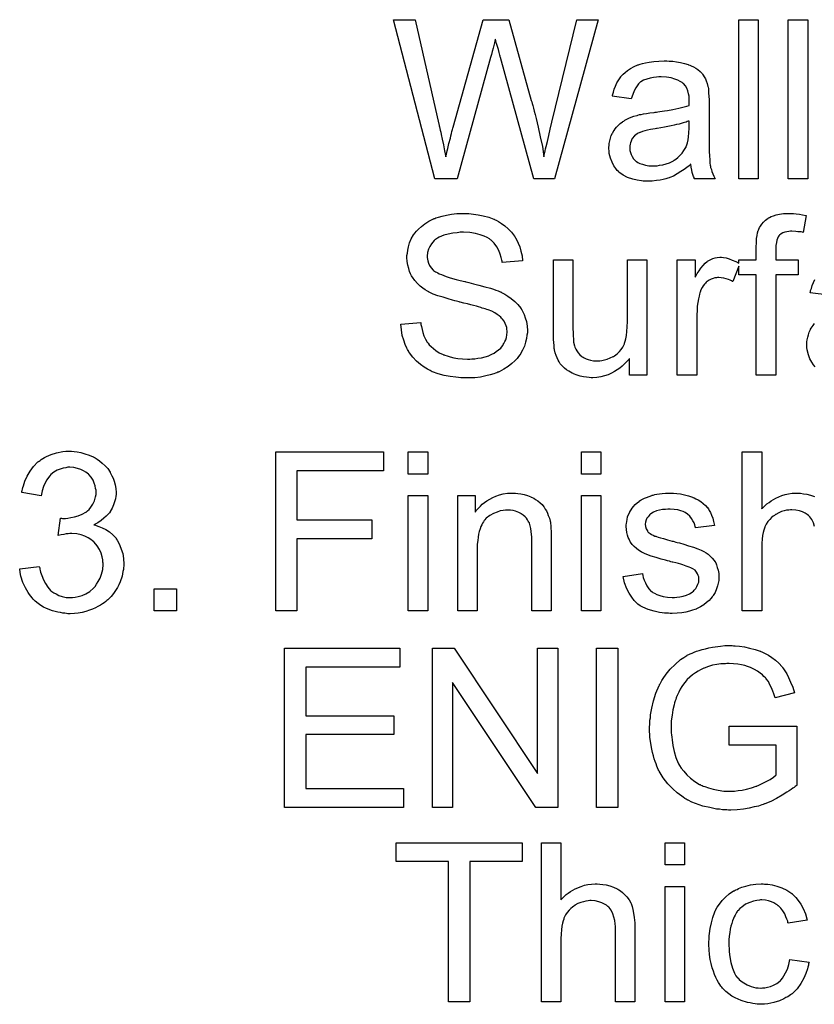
# Model space of a CAD drawing. Extents: x -2 to 8.5, y -2.9 to 5.2.
# Tile 152 of 207: x 3.479 to 3.879, y 2.162 to 2.658. Entities that reach past the tile are written whole.
import ezdxf

# ---------------------------------------------------------------- set-up
doc = ezdxf.new("R2010")
doc.units = 0
doc.layers.add('acc-ni-360-20-out-a_document', color=1, linetype='CONTINUOUS')

msp = doc.modelspace()

# ---------------------------------------------------------------- linework, layer by layer
at = {"layer": 'acc-ni-360-20-out-a_document', "color": 1}
for points in [[(3.747818, 2.577869), (3.737405, 2.577869), (3.720628, 2.638843), (3.720628, 2.638958), (3.720512, 2.63919), (3.720397, 2.639537), (3.720281, 2.640115), (3.719934, 2.641388), (3.719587, 2.642892), (3.719124, 2.644512), (3.718661, 2.646016), (3.718314, 2.647289), (3.718198, 2.647867), (3.718083, 2.648214), (3.718083, 2.648099), (3.717967, 2.647983), (3.717851, 2.647289), (3.71762, 2.646247), (3.717273, 2.644975), (3.716926, 2.643586), (3.716463, 2.641967), (3.716116, 2.640347), (3.715653, 2.638843), (3.698761, 2.577869), (3.687654, 2.577869), (3.666712, 2.657933), (3.677703, 2.657933), (3.68962, 2.605405), (3.68962, 2.60529), (3.689736, 2.605058), (3.689852, 2.604595), (3.689968, 2.604017), (3.690083, 2.603207), (3.690315, 2.602397), (3.690546, 2.601356), (3.690778, 2.600199), (3.691356, 2.597769), (3.691934, 2.594992), (3.692513, 2.591984), (3.693091, 2.588976), (3.693091, 2.589092), (3.693207, 2.589555), (3.693439, 2.590133), (3.693554, 2.591059), (3.693786, 2.591984), (3.694133, 2.593141), (3.694711, 2.595687), (3.695405, 2.598232), (3.695637, 2.599505), (3.695984, 2.600662), (3.696215, 2.601703), (3.696447, 2.602629), (3.696678, 2.603323), (3.696794, 2.603786), (3.711951, 2.657933), (3.724793, 2.657933), (3.736132, 2.617323), (3.736132, 2.617207), (3.736363, 2.616628), (3.736595, 2.615818), (3.736826, 2.614777), (3.737173, 2.613389), (3.737636, 2.611885), (3.738099, 2.610149), (3.738562, 2.608182), (3.73914, 2.605984), (3.739603, 2.603786), (3.740644, 2.599042), (3.741686, 2.594067), (3.742495, 2.588976), (3.742495, 2.589092), (3.742611, 2.589323), (3.742611, 2.589786), (3.742843, 2.590364), (3.742958, 2.591059), (3.74319, 2.591869), (3.743305, 2.59291), (3.743652, 2.594067), (3.744231, 2.596612), (3.744925, 2.59962), (3.745619, 2.60286), (3.746545, 2.606447), (3.759041, 2.657933), (3.769801, 2.657933), (3.747818, 2.577869)], [(3.850328, 2.577869), (3.840493, 2.577869), (3.840493, 2.657933), (3.850328, 2.657933), (3.850328, 2.577869)], [(3.875203, 2.577869), (3.865369, 2.577869), (3.865369, 2.657933), (3.875203, 2.657933), (3.875203, 2.577869)], [(3.805552, 2.637107), (3.807287, 2.636992), (3.809254, 2.63676), (3.811221, 2.636413), (3.813188, 2.63595), (3.815039, 2.635372), (3.815271, 2.635256), (3.815849, 2.635025), (3.816659, 2.634678), (3.8177, 2.634215), (3.818857, 2.633521), (3.820014, 2.632826), (3.821056, 2.631901), (3.821981, 2.630975), (3.822097, 2.63086), (3.822328, 2.630512), (3.822675, 2.629934), (3.823138, 2.62924), (3.823717, 2.628198), (3.82418, 2.627157), (3.824642, 2.625884), (3.82499, 2.62438), (3.82499, 2.624265), (3.825105, 2.623918), (3.825221, 2.623223), (3.825337, 2.622298), (3.825337, 2.621025), (3.825452, 2.619521), (3.825568, 2.617554), (3.825568, 2.615356), (3.825568, 2.602166), (3.825568, 2.60205), (3.825568, 2.601587), (3.825568, 2.600893), (3.825568, 2.599968), (3.825568, 2.598926), (3.825568, 2.597654), (3.825684, 2.594877), (3.825684, 2.591984), (3.825799, 2.589092), (3.825915, 2.587819), (3.825915, 2.586662), (3.826031, 2.585621), (3.826146, 2.584811), (3.826146, 2.584695), (3.826262, 2.584232), (3.826378, 2.583538), (3.826725, 2.582613), (3.826956, 2.581571), (3.827419, 2.580414), (3.827998, 2.579142), (3.828576, 2.577869), (3.818279, 2.577869), (3.818163, 2.577985), (3.818048, 2.578447), (3.817816, 2.579026), (3.817469, 2.579952), (3.817122, 2.580993), (3.81689, 2.582265), (3.816659, 2.583654), (3.816428, 2.585158), (3.816312, 2.585158), (3.816196, 2.584927), (3.815502, 2.584348), (3.814461, 2.583538), (3.813072, 2.582497), (3.811337, 2.581456), (3.809601, 2.580299), (3.80775, 2.579257), (3.805783, 2.578447), (3.805552, 2.578332), (3.804858, 2.578216), (3.803816, 2.577869), (3.802544, 2.577522), (3.800924, 2.577175), (3.799073, 2.576943), (3.79699, 2.576712), (3.794907, 2.576596), (3.793982, 2.576596), (3.793288, 2.576712), (3.792478, 2.576712), (3.791552, 2.576828), (3.78947, 2.577175), (3.787156, 2.577753), (3.78461, 2.578563), (3.782296, 2.57972), (3.780214, 2.581224), (3.779982, 2.581456), (3.779404, 2.582034), (3.778594, 2.583075), (3.777668, 2.584464), (3.776743, 2.586199), (3.775933, 2.588166), (3.775354, 2.590596), (3.775238, 2.591753), (3.775123, 2.593141), (3.775123, 2.593373), (3.775123, 2.593836), (3.775238, 2.594645), (3.775354, 2.595687), (3.775586, 2.596959), (3.775933, 2.598232), (3.776396, 2.59962), (3.776974, 2.600893), (3.77709, 2.601009), (3.777321, 2.601472), (3.777784, 2.602166), (3.778362, 2.602976), (3.779057, 2.603901), (3.779982, 2.604827), (3.780908, 2.605753), (3.782065, 2.606562), (3.78218, 2.606678), (3.782643, 2.60691), (3.783222, 2.607372), (3.784147, 2.607835), (3.785189, 2.608298), (3.786461, 2.608876), (3.787734, 2.609339), (3.789238, 2.609802), (3.789354, 2.609802), (3.789817, 2.609918), (3.790511, 2.610149), (3.791436, 2.610265), (3.792593, 2.610496), (3.794098, 2.610728), (3.795833, 2.611075), (3.797916, 2.611306), (3.798031, 2.611306), (3.798494, 2.611422), (3.799073, 2.611422), (3.799883, 2.611538), (3.800808, 2.611653), (3.801965, 2.611885), (3.803238, 2.612), (3.804626, 2.612232), (3.807403, 2.61281), (3.810411, 2.613389), (3.813072, 2.614083), (3.814345, 2.61443), (3.815502, 2.614777), (3.815502, 2.614893), (3.815502, 2.615124), (3.815618, 2.615818), (3.815618, 2.616628), (3.815618, 2.617091), (3.815618, 2.617323), (3.815618, 2.617438), (3.815618, 2.617554), (3.815618, 2.618248), (3.815502, 2.619405), (3.815271, 2.620678), (3.814924, 2.622066), (3.814345, 2.623455), (3.813651, 2.624727), (3.812725, 2.625769), (3.81261, 2.625884), (3.812031, 2.626347), (3.811106, 2.62681), (3.809948, 2.627504), (3.808329, 2.628083), (3.806477, 2.628661), (3.804164, 2.629008), (3.801502, 2.629124), (3.800345, 2.629124), (3.799188, 2.629008), (3.797569, 2.628777), (3.795949, 2.628546), (3.794213, 2.628083), (3.792593, 2.627504), (3.791205, 2.626694), (3.791089, 2.626579), (3.790627, 2.626231), (3.790048, 2.625653), (3.789354, 2.624727), (3.78866, 2.62357), (3.78785, 2.622066), (3.787156, 2.620215), (3.786461, 2.618133), (3.776858, 2.619405), (3.776858, 2.619521), (3.776974, 2.619637), (3.776974, 2.619984), (3.77709, 2.620447), (3.777437, 2.621488), (3.7779, 2.622992), (3.778478, 2.624496), (3.779172, 2.626116), (3.780098, 2.627736), (3.781139, 2.62924), (3.781255, 2.629355), (3.781718, 2.629818), (3.782412, 2.630512), (3.783338, 2.631438), (3.78461, 2.632364), (3.786114, 2.633289), (3.78785, 2.634331), (3.789817, 2.63514), (3.789932, 2.63514), (3.790048, 2.635256), (3.790395, 2.635372), (3.790858, 2.635488), (3.792015, 2.635835), (3.793635, 2.636182), (3.795486, 2.636529), (3.7978, 2.636876), (3.80023, 2.637107), (3.803006, 2.637223), (3.804279, 2.637223), (3.805552, 2.637107)], [(3.815618, 2.607025), (3.815502, 2.607025), (3.815386, 2.60691), (3.815039, 2.606794), (3.814577, 2.606678), (3.813998, 2.606447), (3.813304, 2.606215), (3.812494, 2.605984), (3.811568, 2.605753), (3.810527, 2.605405), (3.809254, 2.605174), (3.807982, 2.604827), (3.806477, 2.60448), (3.804858, 2.604133), (3.803238, 2.603786), (3.801387, 2.603554), (3.79942, 2.603207), (3.799188, 2.603207), (3.798494, 2.603091), (3.797337, 2.60286), (3.796064, 2.602629), (3.794676, 2.602397), (3.793288, 2.60205), (3.792015, 2.601703), (3.790858, 2.60124), (3.790742, 2.60124), (3.790395, 2.601009), (3.789932, 2.600778), (3.78947, 2.60043), (3.788081, 2.599505), (3.786924, 2.598116), (3.786924, 2.598001), (3.786693, 2.597769), (3.786577, 2.597307), (3.786346, 2.596728), (3.786114, 2.596034), (3.785883, 2.59534), (3.785767, 2.594414), (3.785651, 2.593488), (3.785651, 2.593373), (3.785651, 2.592794), (3.785767, 2.5921), (3.785999, 2.591174), (3.786346, 2.590133), (3.786924, 2.589092), (3.787618, 2.587935), (3.788544, 2.586894), (3.78866, 2.586778), (3.789122, 2.586546), (3.789817, 2.586084), (3.790742, 2.585621), (3.792015, 2.585158), (3.793519, 2.584695), (3.795255, 2.584464), (3.797337, 2.584348), (3.798263, 2.584348), (3.79942, 2.584464), (3.800693, 2.584695), (3.802312, 2.584927), (3.803932, 2.585389), (3.805668, 2.585968), (3.807403, 2.586778), (3.807635, 2.586894), (3.808097, 2.587241), (3.808907, 2.587819), (3.809833, 2.588629), (3.810874, 2.589555), (3.812031, 2.590712), (3.812957, 2.5921), (3.813882, 2.593604), (3.813998, 2.59372), (3.814114, 2.594183), (3.814345, 2.594992), (3.814692, 2.596034), (3.815039, 2.597422), (3.815271, 2.599042), (3.815386, 2.601009), (3.815502, 2.603323), (3.815618, 2.607025)], [(3.703967, 2.560352), (3.704777, 2.560352), (3.706976, 2.56012), (3.709405, 2.559773), (3.711951, 2.559195), (3.714727, 2.558501), (3.717273, 2.557575), (3.717389, 2.557575), (3.71762, 2.557459), (3.717967, 2.557228), (3.71843, 2.556997), (3.719587, 2.556418), (3.721091, 2.555377), (3.722826, 2.55422), (3.724562, 2.552716), (3.726182, 2.55098), (3.727686, 2.549013), (3.727686, 2.548898), (3.727802, 2.548782), (3.728033, 2.548435), (3.728264, 2.548088), (3.728843, 2.546931), (3.729537, 2.545427), (3.730347, 2.543575), (3.730925, 2.541377), (3.731504, 2.539063), (3.731735, 2.536518), (3.721554, 2.535708), (3.721554, 2.535823), (3.721554, 2.536055), (3.721438, 2.536402), (3.721322, 2.53698), (3.720975, 2.538253), (3.720512, 2.539989), (3.719818, 2.54184), (3.718777, 2.543691), (3.717504, 2.545427), (3.715884, 2.547046), (3.715653, 2.547162), (3.715075, 2.547625), (3.713918, 2.548319), (3.712413, 2.549013), (3.710447, 2.549707), (3.708133, 2.550402), (3.70524, 2.550864), (3.702, 2.55098), (3.700381, 2.55098), (3.699686, 2.550864), (3.698761, 2.550749), (3.696678, 2.550517), (3.694364, 2.550055), (3.69205, 2.549476), (3.689852, 2.54855), (3.688926, 2.547972), (3.688001, 2.547393), (3.687769, 2.547278), (3.687307, 2.546815), (3.686612, 2.546005), (3.685918, 2.545079), (3.685108, 2.543807), (3.684414, 2.542418), (3.683951, 2.540798), (3.68372, 2.538947), (3.68372, 2.538716), (3.68372, 2.538253), (3.683836, 2.537443), (3.684067, 2.536518), (3.684414, 2.535361), (3.684992, 2.534204), (3.685687, 2.533047), (3.686728, 2.53189), (3.686844, 2.531774), (3.687422, 2.531427), (3.687885, 2.53108), (3.688348, 2.530848), (3.689042, 2.530501), (3.689852, 2.530038), (3.690893, 2.529691), (3.69205, 2.529229), (3.693323, 2.528766), (3.694827, 2.528187), (3.696447, 2.527724), (3.698298, 2.527146), (3.700381, 2.526683), (3.702695, 2.526105), (3.70281, 2.526105), (3.703273, 2.525989), (3.703967, 2.525873), (3.704777, 2.525642), (3.705818, 2.52541), (3.707091, 2.525063), (3.708364, 2.524716), (3.709752, 2.524369), (3.71276, 2.523559), (3.715653, 2.522749), (3.717041, 2.522287), (3.718314, 2.521824), (3.719471, 2.521477), (3.720397, 2.521014), (3.720512, 2.521014), (3.720744, 2.520898), (3.721091, 2.520667), (3.721554, 2.520435), (3.722826, 2.519741), (3.724331, 2.518816), (3.726066, 2.517543), (3.727802, 2.516154), (3.729421, 2.514535), (3.73081, 2.512799), (3.730925, 2.512568), (3.731388, 2.511989), (3.731851, 2.510948), (3.732545, 2.509559), (3.733124, 2.50794), (3.733702, 2.505973), (3.734049, 2.503774), (3.734165, 2.501461), (3.734165, 2.501345), (3.734165, 2.501229), (3.734165, 2.500882), (3.734165, 2.500419), (3.733934, 2.499146), (3.733702, 2.497527), (3.733239, 2.495675), (3.732661, 2.493709), (3.731735, 2.491626), (3.730463, 2.489428), (3.730463, 2.489312), (3.730347, 2.489196), (3.729768, 2.488502), (3.728959, 2.487461), (3.727802, 2.486304), (3.726297, 2.484915), (3.724446, 2.483411), (3.722364, 2.482023), (3.719934, 2.48075), (3.719818, 2.48075), (3.719587, 2.480635), (3.71924, 2.480519), (3.718777, 2.480287), (3.718083, 2.480056), (3.717273, 2.479709), (3.715422, 2.479246), (3.713223, 2.478668), (3.710562, 2.478089), (3.70767, 2.477742), (3.704546, 2.477626), (3.702695, 2.477626), (3.701769, 2.477742), (3.700728, 2.477742), (3.699571, 2.477858), (3.698182, 2.477973), (3.69529, 2.478436), (3.692282, 2.478899), (3.689273, 2.479709), (3.686381, 2.48075), (3.686265, 2.48075), (3.686034, 2.480866), (3.685687, 2.481097), (3.685224, 2.481329), (3.683836, 2.482023), (3.682216, 2.483064), (3.680365, 2.484453), (3.678398, 2.486072), (3.676546, 2.488039), (3.674811, 2.490238), (3.674811, 2.490353), (3.674579, 2.490585), (3.674464, 2.490932), (3.674117, 2.491395), (3.673885, 2.491973), (3.673538, 2.492667), (3.672728, 2.494403), (3.671918, 2.496601), (3.671224, 2.499031), (3.670761, 2.501808), (3.67053, 2.5047), (3.68048, 2.505626), (3.68048, 2.50551), (3.68048, 2.505394), (3.680596, 2.505047), (3.680596, 2.504584), (3.680827, 2.503543), (3.681174, 2.502039), (3.681637, 2.500535), (3.6821, 2.498799), (3.68291, 2.49718), (3.68372, 2.495675), (3.683836, 2.49556), (3.684183, 2.495097), (3.684761, 2.494287), (3.685687, 2.493477), (3.686844, 2.492436), (3.688116, 2.491395), (3.689852, 2.490353), (3.691703, 2.489428), (3.691819, 2.489428), (3.691934, 2.489312), (3.692282, 2.489196), (3.692629, 2.489081), (3.693786, 2.488733), (3.69529, 2.488271), (3.697141, 2.487808), (3.699224, 2.487461), (3.701538, 2.487229), (3.704083, 2.487114), (3.705124, 2.487114), (3.706281, 2.487229), (3.70767, 2.487345), (3.709289, 2.487577), (3.711141, 2.487808), (3.712992, 2.488271), (3.714727, 2.488849), (3.714959, 2.488965), (3.715537, 2.489196), (3.716347, 2.489659), (3.717389, 2.490122), (3.71843, 2.490932), (3.719587, 2.491742), (3.720744, 2.492667), (3.721669, 2.493824), (3.721785, 2.49394), (3.722017, 2.494403), (3.722364, 2.494981), (3.722826, 2.495907), (3.723289, 2.496832), (3.723636, 2.49799), (3.723868, 2.499262), (3.723983, 2.500651), (3.723983, 2.500766), (3.723983, 2.501345), (3.723868, 2.502039), (3.723752, 2.502965), (3.723405, 2.50389), (3.723058, 2.505047), (3.722479, 2.506204), (3.721669, 2.507245), (3.721554, 2.507361), (3.721207, 2.507708), (3.720744, 2.508171), (3.719934, 2.508865), (3.719008, 2.509559), (3.717736, 2.510369), (3.716231, 2.511179), (3.714496, 2.511874), (3.71438, 2.511989), (3.713802, 2.512105), (3.712876, 2.512452), (3.712298, 2.512568), (3.711488, 2.512799), (3.710678, 2.513146), (3.709637, 2.513378), (3.70848, 2.513725), (3.707091, 2.514072), (3.705703, 2.514419), (3.704083, 2.514882), (3.702232, 2.515345), (3.700265, 2.515807), (3.700149, 2.515807), (3.699802, 2.515923), (3.699224, 2.516039), (3.698529, 2.51627), (3.697604, 2.516501), (3.696562, 2.516733), (3.694249, 2.517427), (3.691703, 2.518237), (3.689042, 2.519047), (3.686728, 2.519857), (3.685687, 2.52032), (3.684761, 2.520782), (3.684645, 2.520782), (3.68453, 2.520898), (3.683836, 2.521361), (3.682794, 2.521939), (3.681637, 2.522865), (3.680249, 2.523906), (3.67886, 2.525179), (3.677472, 2.526683), (3.676315, 2.528303), (3.676199, 2.528534), (3.675852, 2.529113), (3.675389, 2.530038), (3.674927, 2.531195), (3.674464, 2.5327), (3.674001, 2.534435), (3.673654, 2.536286), (3.673538, 2.538253), (3.673538, 2.538369), (3.673538, 2.538485), (3.673538, 2.538832), (3.673538, 2.539294), (3.67377, 2.540451), (3.674001, 2.541956), (3.674348, 2.543691), (3.674927, 2.545658), (3.675736, 2.547625), (3.676894, 2.549592), (3.676894, 2.549707), (3.677009, 2.549823), (3.677588, 2.550517), (3.678398, 2.551443), (3.679439, 2.5526), (3.680827, 2.553873), (3.682563, 2.555261), (3.684645, 2.556534), (3.686959, 2.557691), (3.687075, 2.557691), (3.687307, 2.557806), (3.687654, 2.557922), (3.688116, 2.558153), (3.688695, 2.558385), (3.689505, 2.558616), (3.69124, 2.559079), (3.693439, 2.559542), (3.695984, 2.560005), (3.698645, 2.560352), (3.701653, 2.560468), (3.703157, 2.560468), (3.703967, 2.560352)], [(3.86803, 2.560352), (3.869418, 2.560236), (3.871038, 2.560005), (3.872658, 2.559773), (3.874509, 2.559426), (3.873005, 2.550865), (3.872889, 2.550865), (3.872542, 2.55098), (3.871964, 2.551096), (3.871154, 2.551212), (3.870228, 2.551212), (3.869303, 2.551327), (3.86722, 2.551443), (3.866526, 2.551443), (3.865716, 2.551327), (3.86479, 2.551212), (3.863749, 2.55098), (3.862708, 2.550633), (3.861782, 2.55017), (3.860972, 2.549476), (3.860856, 2.54936), (3.860741, 2.549129), (3.860394, 2.548666), (3.860047, 2.547856), (3.8597, 2.546931), (3.859468, 2.545774), (3.859237, 2.54427), (3.859121, 2.542418), (3.859121, 2.537096), (3.870344, 2.537096), (3.870344, 2.52946), (3.859121, 2.52946), (3.859121, 2.479015), (3.849287, 2.479015), (3.849287, 2.52946), (3.840609, 2.52946), (3.840609, 2.533965), (3.837485, 2.526105), (3.837369, 2.52622), (3.836907, 2.526452), (3.836212, 2.526799), (3.835287, 2.527146), (3.834245, 2.527493), (3.832973, 2.52784), (3.8317, 2.528072), (3.830427, 2.528187), (3.829849, 2.528187), (3.82927, 2.528072), (3.828461, 2.527956), (3.827651, 2.527724), (3.826609, 2.527377), (3.825568, 2.526915), (3.824642, 2.52622), (3.824527, 2.526105), (3.82418, 2.525873), (3.823832, 2.52541), (3.823254, 2.524832), (3.822675, 2.524022), (3.822097, 2.523097), (3.821519, 2.522055), (3.821056, 2.520782), (3.82094, 2.520551), (3.820824, 2.519857), (3.820593, 2.518816), (3.820246, 2.517427), (3.819899, 2.515692), (3.819667, 2.513725), (3.819552, 2.511642), (3.819436, 2.509328), (3.819436, 2.479015), (3.809601, 2.479015), (3.809601, 2.537096), (3.81851, 2.537096), (3.81851, 2.528303), (3.818626, 2.528419), (3.819089, 2.529229), (3.819667, 2.53027), (3.820593, 2.531543), (3.821519, 2.532815), (3.82256, 2.534204), (3.823601, 2.535361), (3.824642, 2.536286), (3.824758, 2.536402), (3.825105, 2.536633), (3.825799, 2.536981), (3.826494, 2.537328), (3.827419, 2.537675), (3.828576, 2.538022), (3.829733, 2.538253), (3.831006, 2.538369), (3.831816, 2.538369), (3.832857, 2.538253), (3.83413, 2.538022), (3.835634, 2.537559), (3.837254, 2.536981), (3.839105, 2.536171), (3.840609, 2.535374), (3.840609, 2.537096), (3.849287, 2.537096), (3.849287, 2.543228), (3.849287, 2.543344), (3.849287, 2.54346), (3.849287, 2.544154), (3.849402, 2.545195), (3.849402, 2.546468), (3.849518, 2.547856), (3.849749, 2.54936), (3.849981, 2.550749), (3.850328, 2.551906), (3.850443, 2.552021), (3.850559, 2.5526), (3.850906, 2.553294), (3.851485, 2.554104), (3.852179, 2.55503), (3.852989, 2.556071), (3.85403, 2.557112), (3.855303, 2.558038), (3.855419, 2.558154), (3.855997, 2.558385), (3.856807, 2.558848), (3.857964, 2.559311), (3.859352, 2.559658), (3.861088, 2.56012), (3.863055, 2.560352), (3.865369, 2.560468), (3.866989, 2.560468), (3.86803, 2.560352)], [(3.794329, 2.479015), (3.785536, 2.479015), (3.785536, 2.487461), (3.78542, 2.487345), (3.785189, 2.486998), (3.784842, 2.486535), (3.784263, 2.485957), (3.783569, 2.485263), (3.782759, 2.484337), (3.781833, 2.483527), (3.780676, 2.482602), (3.779404, 2.481676), (3.778015, 2.480866), (3.776511, 2.480056), (3.774891, 2.479246), (3.77304, 2.478668), (3.771189, 2.478205), (3.769106, 2.477858), (3.767024, 2.477742), (3.766214, 2.477742), (3.765173, 2.477858), (3.7639, 2.477973), (3.762396, 2.478205), (3.760776, 2.478552), (3.759156, 2.479015), (3.757421, 2.479709), (3.757189, 2.479825), (3.756727, 2.480056), (3.755917, 2.480519), (3.754991, 2.481097), (3.753834, 2.481791), (3.752793, 2.482601), (3.751751, 2.483527), (3.750826, 2.484568), (3.75071, 2.484684), (3.750479, 2.485147), (3.750132, 2.485725), (3.749669, 2.486651), (3.74909, 2.487692), (3.748628, 2.488965), (3.748165, 2.490353), (3.747818, 2.491857), (3.747818, 2.491973), (3.747702, 2.492436), (3.747586, 2.49313), (3.747586, 2.494056), (3.74747, 2.495444), (3.747355, 2.496948), (3.747239, 2.498915), (3.747239, 2.501113), (3.747239, 2.537096), (3.757074, 2.537096), (3.757074, 2.504816), (3.757074, 2.5047), (3.757074, 2.504469), (3.757074, 2.504122), (3.757074, 2.503543), (3.757074, 2.50227), (3.757189, 2.500651), (3.757189, 2.498915), (3.757305, 2.49718), (3.757421, 2.495675), (3.757652, 2.494403), (3.757652, 2.494287), (3.757883, 2.493824), (3.758115, 2.49313), (3.758462, 2.492204), (3.759041, 2.491279), (3.759735, 2.490238), (3.760545, 2.489312), (3.761586, 2.488386), (3.761702, 2.488271), (3.762164, 2.488039), (3.762743, 2.487692), (3.763669, 2.487345), (3.76471, 2.486882), (3.765983, 2.486535), (3.767371, 2.486304), (3.768991, 2.486188), (3.769801, 2.486188), (3.77061, 2.486304), (3.771652, 2.48642), (3.772925, 2.486767), (3.774313, 2.487114), (3.775817, 2.487692), (3.777321, 2.488387), (3.777552, 2.488502), (3.778015, 2.488849), (3.778709, 2.489312), (3.779519, 2.490006), (3.780445, 2.490932), (3.781371, 2.491973), (3.78218, 2.49313), (3.782875, 2.494519), (3.78299, 2.49475), (3.783106, 2.495213), (3.783338, 2.496138), (3.783685, 2.497411), (3.784032, 2.499031), (3.784263, 2.500998), (3.784379, 2.503312), (3.784494, 2.505973), (3.784494, 2.537096), (3.794329, 2.537096), (3.794329, 2.479015)], [(3.886079, 2.519278), (3.876476, 2.520551), (3.876476, 2.520667), (3.876592, 2.520782), (3.876592, 2.52113), (3.876707, 2.521592), (3.877055, 2.522634), (3.877517, 2.524138), (3.878096, 2.525642), (3.87879, 2.527262)], [(3.879021, 2.48318), (3.878211, 2.484221), (3.877286, 2.48561), (3.87636, 2.487345), (3.87555, 2.489312), (3.874972, 2.491742), (3.874856, 2.492899), (3.87474, 2.494287), (3.87474, 2.494519), (3.87474, 2.494981), (3.874856, 2.495791), (3.874972, 2.496833), (3.875203, 2.498105), (3.87555, 2.499378), (3.876013, 2.500766), (3.876592, 2.502039), (3.876707, 2.502155), (3.876939, 2.502618), (3.877402, 2.503312), (3.87798, 2.504122), (3.878674, 2.505047)], [(3.50612, 2.440672), (3.507624, 2.44044), (3.509476, 2.440093), (3.511558, 2.439515), (3.513641, 2.43882), (3.515723, 2.437895), (3.515839, 2.437895), (3.515955, 2.437779), (3.516649, 2.437432), (3.51769, 2.436738), (3.518847, 2.435928), (3.520236, 2.434771), (3.521624, 2.433498), (3.523012, 2.431994), (3.524169, 2.430259), (3.524285, 2.430027), (3.524632, 2.429449), (3.525095, 2.428407), (3.525674, 2.427135), (3.526252, 2.425631), (3.526715, 2.423895), (3.527062, 2.421928), (3.527178, 2.419961), (3.527178, 2.41973), (3.527178, 2.419036), (3.527062, 2.41811), (3.526831, 2.416838), (3.526483, 2.415333), (3.525905, 2.413714), (3.525211, 2.412094), (3.524285, 2.410474), (3.524169, 2.410243), (3.523822, 2.40978), (3.523128, 2.40897), (3.522203, 2.408044), (3.521046, 2.407003), (3.519657, 2.405846), (3.518037, 2.404805), (3.51607, 2.403763), (3.516186, 2.403763), (3.516418, 2.403648), (3.516765, 2.403532), (3.517227, 2.403416), (3.5185, 2.402954), (3.52012, 2.402259), (3.521971, 2.401334), (3.523822, 2.400177), (3.525558, 2.398673), (3.527178, 2.396937), (3.527293, 2.396706), (3.527756, 2.396012), (3.52845, 2.394854), (3.529145, 2.39335), (3.529839, 2.391499), (3.530533, 2.389301), (3.530996, 2.386756), (3.531111, 2.383979), (3.531111, 2.383863), (3.531111, 2.383516), (3.531111, 2.382937), (3.530996, 2.382243), (3.53088, 2.381318), (3.530649, 2.380276), (3.530417, 2.379119), (3.530186, 2.377847), (3.52926, 2.37507), (3.528566, 2.373566), (3.527872, 2.372177), (3.526946, 2.370673), (3.525905, 2.369169), (3.524748, 2.367665), (3.52336, 2.366277), (3.523244, 2.366161), (3.523012, 2.36593), (3.52255, 2.365582), (3.521971, 2.36512), (3.521277, 2.364541), (3.520351, 2.363963), (3.51931, 2.363268), (3.518037, 2.36269), (3.516765, 2.361996), (3.515261, 2.361302), (3.513756, 2.360723), (3.512021, 2.360144), (3.51017, 2.359682), (3.508203, 2.359335), (3.506236, 2.359103), (3.504038, 2.358988), (3.502996, 2.358988), (3.502302, 2.359103), (3.501377, 2.359219), (3.500335, 2.359335), (3.499178, 2.359566), (3.497906, 2.359797), (3.495129, 2.360492), (3.492236, 2.361649), (3.490732, 2.362343), (3.489344, 2.363153), (3.487955, 2.364194), (3.486567, 2.365235), (3.486451, 2.365351), (3.48622, 2.365582), (3.485873, 2.36593), (3.485526, 2.366392), (3.484947, 2.366971), (3.484369, 2.367781), (3.483675, 2.368591), (3.48298, 2.369632), (3.482286, 2.370789), (3.481592, 2.371946), (3.480319, 2.374723), (3.479278, 2.377962), (3.478931, 2.379698), (3.478699, 2.381549), (3.488534, 2.382822), (3.488534, 2.382706), (3.48865, 2.382475), (3.488765, 2.382012), (3.488881, 2.381433), (3.488997, 2.380739), (3.489228, 2.379929), (3.489807, 2.378194), (3.490617, 2.376111), (3.491658, 2.374144), (3.492815, 2.372293), (3.494203, 2.370673), (3.494435, 2.370557), (3.494897, 2.370095), (3.495823, 2.369516), (3.49698, 2.368938), (3.498368, 2.368244), (3.500104, 2.367665), (3.502071, 2.367202), (3.504153, 2.367086), (3.504848, 2.367086), (3.50531, 2.367202), (3.506583, 2.367318), (3.508203, 2.367665), (3.510054, 2.368244), (3.512021, 2.369053), (3.513988, 2.37021), (3.515839, 2.37183), (3.51607, 2.372062), (3.516649, 2.372756), (3.517343, 2.373797), (3.518269, 2.375186), (3.519194, 2.376921), (3.519889, 2.378888), (3.520467, 2.381202), (3.520698, 2.383747), (3.520698, 2.383863), (3.520698, 2.384094), (3.520698, 2.384441), (3.520583, 2.384904), (3.520467, 2.386177), (3.52012, 2.387681), (3.519657, 2.389532), (3.518847, 2.391383), (3.51769, 2.393235), (3.516186, 2.39497), (3.515955, 2.395202), (3.515376, 2.395664), (3.514451, 2.396359), (3.513178, 2.397169), (3.511558, 2.397978), (3.509591, 2.398673), (3.507393, 2.399135), (3.504963, 2.399367), (3.503922, 2.399367), (3.503112, 2.399251), (3.502071, 2.399135), (3.500914, 2.398904), (3.499525, 2.398673), (3.498021, 2.398325), (3.499178, 2.407003), (3.499757, 2.407003), (3.50022, 2.406887), (3.501724, 2.406887), (3.502996, 2.407119), (3.504501, 2.40735), (3.506236, 2.407697), (3.508203, 2.408276), (3.510054, 2.409086), (3.512021, 2.410127), (3.512137, 2.410127), (3.512252, 2.410243), (3.512831, 2.410705), (3.513641, 2.411515), (3.514566, 2.412557), (3.515492, 2.414061), (3.516302, 2.415796), (3.51688, 2.417763), (3.517112, 2.41892), (3.517112, 2.420193), (3.517112, 2.420309), (3.517112, 2.420424), (3.517112, 2.421118), (3.51688, 2.422044), (3.516649, 2.423317), (3.516186, 2.424705), (3.515608, 2.426209), (3.514682, 2.427713), (3.513409, 2.429102), (3.513294, 2.429217), (3.512715, 2.42968), (3.511905, 2.430259), (3.510864, 2.430953), (3.509476, 2.431531), (3.507856, 2.43211), (3.506005, 2.432573), (3.503922, 2.432688), (3.502996, 2.432688), (3.501955, 2.432457), (3.500567, 2.432226), (3.499063, 2.431763), (3.497559, 2.431184), (3.495939, 2.430259), (3.494435, 2.429102), (3.494319, 2.428986), (3.493856, 2.428407), (3.493162, 2.427598), (3.492352, 2.426441), (3.491542, 2.424936), (3.490732, 2.423085), (3.490038, 2.420887), (3.489575, 2.418342), (3.479741, 2.420077), (3.479741, 2.420193), (3.479856, 2.42054), (3.479972, 2.421003), (3.480088, 2.421697), (3.480319, 2.422507), (3.480666, 2.423432), (3.48136, 2.425631), (3.482517, 2.428176), (3.483906, 2.430722), (3.485641, 2.433151), (3.48784, 2.435349), (3.487955, 2.435465), (3.488187, 2.435581), (3.488534, 2.435812), (3.488997, 2.436159), (3.489575, 2.436622), (3.490385, 2.437085), (3.491195, 2.437548), (3.492236, 2.438126), (3.49455, 2.439052), (3.497211, 2.439977), (3.500335, 2.440556), (3.501955, 2.440787), (3.504848, 2.440787), (3.50612, 2.440672)], [(3.661737, 2.430953), (3.618234, 2.430953), (3.618234, 2.406193), (3.655836, 2.406193), (3.655836, 2.396706), (3.618234, 2.396706), (3.618234, 2.360376), (3.607589, 2.360376), (3.607589, 2.44044), (3.661737, 2.44044), (3.661737, 2.430953)], [(3.684067, 2.429217), (3.674232, 2.429217), (3.674232, 2.44044), (3.684067, 2.44044), (3.684067, 2.429217)], [(3.771189, 2.429218), (3.761354, 2.429217), (3.761354, 2.44044), (3.771189, 2.44044), (3.771189, 2.429218)], [(3.878674, 2.402954), (3.878096, 2.404689), (3.877286, 2.406425), (3.876245, 2.407813), (3.876129, 2.407929), (3.875666, 2.408392), (3.874972, 2.40897), (3.873931, 2.409548), (3.872658, 2.410243), (3.871154, 2.410706), (3.869303, 2.411168), (3.86722, 2.411284), (3.866526, 2.411284), (3.865716, 2.411168), (3.864559, 2.411053), (3.863402, 2.410706), (3.862014, 2.410358), (3.860625, 2.40978), (3.859121, 2.40897), (3.859005, 2.408854), (3.858543, 2.408507), (3.857848, 2.408044), (3.857038, 2.40735), (3.856113, 2.406425), (3.855187, 2.405383), (3.854377, 2.404111), (3.853683, 2.402722), (3.853567, 2.402491), (3.853452, 2.402028), (3.85322, 2.401102), (3.852873, 2.399945), (3.852526, 2.398441), (3.852295, 2.39659), (3.852179, 2.394508), (3.852063, 2.392078), (3.852063, 2.360376), (3.842229, 2.360376), (3.842229, 2.44044), (3.852063, 2.44044), (3.852063, 2.411747)], [(3.684067, 2.360376), (3.674232, 2.360376), (3.674232, 2.418457), (3.684067, 2.418457), (3.684067, 2.360376)], [(3.728149, 2.419614), (3.729421, 2.419499), (3.730925, 2.419267), (3.732545, 2.41892), (3.734281, 2.418457), (3.735901, 2.417763), (3.736132, 2.417647), (3.736595, 2.417416), (3.737405, 2.417069), (3.73833, 2.41649), (3.739487, 2.415796), (3.740528, 2.414871), (3.74157, 2.413945), (3.742495, 2.412788), (3.742611, 2.412672), (3.742843, 2.412209), (3.74319, 2.411631), (3.743768, 2.410821), (3.744231, 2.409664), (3.744694, 2.408507), (3.745272, 2.407119), (3.745619, 2.405615), (3.745619, 2.405499), (3.745735, 2.405036), (3.745851, 2.404342), (3.745966, 2.403416), (3.745966, 2.402028), (3.746082, 2.400408), (3.746198, 2.398441), (3.746198, 2.396012), (3.746198, 2.360376), (3.736363, 2.360376), (3.736363, 2.395549), (3.736363, 2.395664), (3.736363, 2.39578), (3.736363, 2.39659), (3.736363, 2.397631), (3.736248, 2.398904), (3.736132, 2.400408), (3.735901, 2.401912), (3.735553, 2.403301), (3.735206, 2.404573), (3.735206, 2.404689), (3.734975, 2.405036), (3.734628, 2.405615), (3.734281, 2.406309), (3.733702, 2.407003), (3.733008, 2.407813), (3.732082, 2.408623), (3.731041, 2.409317), (3.730925, 2.409433), (3.730578, 2.409664), (3.729884, 2.409896), (3.729074, 2.410243), (3.728149, 2.41059), (3.726992, 2.410937), (3.725603, 2.411052), (3.724215, 2.411168), (3.723636, 2.411168), (3.723173, 2.411052), (3.722017, 2.410937), (3.720512, 2.410705), (3.718893, 2.410127), (3.717041, 2.409433), (3.71519, 2.408507), (3.713455, 2.407119), (3.713223, 2.406887), (3.71276, 2.406309), (3.712413, 2.405846), (3.712066, 2.405267), (3.711604, 2.404573), (3.711256, 2.403763), (3.710794, 2.402838), (3.710331, 2.401681), (3.709984, 2.400408), (3.709637, 2.39902), (3.709405, 2.397516), (3.709174, 2.395896), (3.708942, 2.393929), (3.708942, 2.391962), (3.708942, 2.360376), (3.699108, 2.360376), (3.699108, 2.418457), (3.707901, 2.418457), (3.707901, 2.410127), (3.708017, 2.410243), (3.708248, 2.41059), (3.708595, 2.411052), (3.709058, 2.411631), (3.709752, 2.412325), (3.710562, 2.413135), (3.711488, 2.414061), (3.712645, 2.414986), (3.713802, 2.415796), (3.71519, 2.416722), (3.716694, 2.417532), (3.718314, 2.418226), (3.720165, 2.418804), (3.722017, 2.419267), (3.724099, 2.419614), (3.726297, 2.41973), (3.727223, 2.41973), (3.728149, 2.419614)], [(3.771189, 2.360376), (3.761354, 2.360376), (3.761354, 2.418457), (3.771189, 2.418457), (3.771189, 2.360376)], [(3.807635, 2.419614), (3.80937, 2.419499), (3.811221, 2.419267), (3.813188, 2.418805), (3.815271, 2.418342), (3.817238, 2.417648), (3.817353, 2.417648), (3.817469, 2.417532), (3.818048, 2.4173), (3.818973, 2.416838), (3.82013, 2.416259), (3.821403, 2.415449), (3.822675, 2.414524), (3.823832, 2.413482), (3.824874, 2.412325), (3.82499, 2.41221), (3.825221, 2.411747), (3.825684, 2.410937), (3.826262, 2.410011), (3.826841, 2.408623), (3.827419, 2.407119), (3.827882, 2.405383), (3.828345, 2.403416), (3.818742, 2.402144), (3.818742, 2.402375), (3.818626, 2.402838), (3.818395, 2.403648), (3.818048, 2.404689), (3.817469, 2.40573), (3.816775, 2.406887), (3.815965, 2.408044), (3.814808, 2.409086), (3.814692, 2.409201), (3.814229, 2.409433), (3.813535, 2.409896), (3.812494, 2.410358), (3.811337, 2.410821), (3.809833, 2.411284), (3.807982, 2.411515), (3.806015, 2.411631), (3.804858, 2.411631), (3.803701, 2.411515), (3.802197, 2.4114), (3.800693, 2.411053), (3.799073, 2.410706), (3.797569, 2.410127), (3.796296, 2.409317), (3.79618, 2.409201), (3.795833, 2.40897), (3.79537, 2.408507), (3.794907, 2.407813), (3.794329, 2.407119), (3.793866, 2.406193), (3.793519, 2.405152), (3.793403, 2.404111), (3.793403, 2.403995), (3.793403, 2.403764), (3.793519, 2.403416), (3.793519, 2.402954), (3.793866, 2.401797), (3.79456, 2.40064), (3.794676, 2.400524), (3.794792, 2.400408), (3.795023, 2.400061), (3.795486, 2.399714), (3.795949, 2.399367), (3.796643, 2.398904), (3.797453, 2.398557), (3.798378, 2.398094), (3.798494, 2.398094), (3.798726, 2.397979), (3.799188, 2.397863), (3.799998, 2.397516), (3.801155, 2.397169), (3.802659, 2.396822), (3.803585, 2.396474), (3.804626, 2.396243), (3.805783, 2.395896), (3.807056, 2.395549), (3.807172, 2.395549), (3.807519, 2.395433), (3.808097, 2.395317), (3.808791, 2.395086), (3.809601, 2.394855), (3.810643, 2.394623), (3.812841, 2.393929), (3.815271, 2.393235), (3.8177, 2.392425), (3.819899, 2.391615), (3.820824, 2.391268), (3.821634, 2.390921), (3.821866, 2.390805), (3.822328, 2.390574), (3.823023, 2.390227), (3.824064, 2.389648), (3.825105, 2.388954), (3.826146, 2.388028), (3.827188, 2.386987), (3.828113, 2.38583), (3.828229, 2.385714), (3.828461, 2.385251), (3.828923, 2.384557), (3.829386, 2.383516), (3.829733, 2.382243), (3.830196, 2.380855), (3.830427, 2.379235), (3.830543, 2.377384), (3.830543, 2.377153), (3.830543, 2.376574), (3.830427, 2.375648), (3.830196, 2.374376), (3.829849, 2.372987), (3.82927, 2.371483), (3.828576, 2.369748), (3.827651, 2.368128), (3.827535, 2.367896), (3.827072, 2.367434), (3.826494, 2.366624), (3.825568, 2.365698), (3.824295, 2.364657), (3.822907, 2.3635), (3.821287, 2.362459), (3.81932, 2.361417), (3.819204, 2.361417), (3.819089, 2.361302), (3.818395, 2.36107), (3.817238, 2.360723), (3.815733, 2.36026), (3.813882, 2.359798), (3.8118, 2.35945), (3.809601, 2.359219), (3.807056, 2.359103), (3.806015, 2.359103), (3.805205, 2.359219), (3.804279, 2.359219), (3.803122, 2.359335), (3.801965, 2.35945), (3.800693, 2.359682), (3.797916, 2.36026), (3.795023, 2.36107), (3.792246, 2.362227), (3.790974, 2.362921), (3.789817, 2.363731), (3.789701, 2.363847), (3.789585, 2.363963), (3.788891, 2.364657), (3.78785, 2.365698), (3.786693, 2.367318), (3.78542, 2.369285), (3.784147, 2.371599), (3.783106, 2.374491), (3.782296, 2.377731), (3.792015, 2.379235), (3.792015, 2.379119), (3.792015, 2.379004), (3.792246, 2.378309), (3.792478, 2.377153), (3.792941, 2.37588), (3.793519, 2.374491), (3.794213, 2.372987), (3.795255, 2.371483), (3.796527, 2.370211), (3.796759, 2.370095), (3.797222, 2.369748), (3.798147, 2.369285), (3.799304, 2.368706), (3.800808, 2.368128), (3.802544, 2.367665), (3.804626, 2.367318), (3.807056, 2.367202), (3.808213, 2.367202), (3.80937, 2.367318), (3.810874, 2.367549), (3.812494, 2.367896), (3.814229, 2.368359), (3.815733, 2.368938), (3.817122, 2.369863), (3.817238, 2.369979), (3.8177, 2.370326), (3.818163, 2.370905), (3.818857, 2.371715), (3.819436, 2.37264), (3.820014, 2.373797), (3.820361, 2.374954), (3.820477, 2.376343), (3.820477, 2.376458), (3.820477, 2.376921), (3.820361, 2.3775), (3.82013, 2.378309), (3.819783, 2.379119), (3.819204, 2.379929), (3.81851, 2.380855), (3.817469, 2.381549), (3.817353, 2.381665), (3.817006, 2.38178), (3.816428, 2.382128), (3.815502, 2.382475), (3.814114, 2.382938), (3.813304, 2.383285), (3.812378, 2.383516), (3.811337, 2.383863), (3.81018, 2.38421), (3.808907, 2.384557), (3.807403, 2.384904), (3.807287, 2.384904), (3.80694, 2.38502), (3.806362, 2.385136), (3.805668, 2.385367), (3.804742, 2.385599), (3.803701, 2.385946), (3.801502, 2.386524), (3.798957, 2.387334), (3.796527, 2.388028), (3.794213, 2.388838), (3.793172, 2.389301), (3.792362, 2.389648), (3.792131, 2.389764), (3.791668, 2.389995), (3.790974, 2.390458), (3.790048, 2.391037), (3.789007, 2.391846), (3.787965, 2.392772), (3.786924, 2.393813), (3.785999, 2.395086), (3.785883, 2.395202), (3.785651, 2.395664), (3.785304, 2.396474), (3.784957, 2.3974), (3.78461, 2.398557), (3.784263, 2.399945), (3.784032, 2.401334), (3.783916, 2.402954), (3.783916, 2.403185), (3.783916, 2.403648), (3.784032, 2.404342), (3.784147, 2.405383), (3.784379, 2.406425), (3.78461, 2.407697), (3.785073, 2.408854), (3.785651, 2.410127), (3.785767, 2.410243), (3.785999, 2.410706), (3.786346, 2.411284), (3.786924, 2.412094), (3.787618, 2.412904), (3.788428, 2.413945), (3.789354, 2.414871), (3.790511, 2.415681), (3.790627, 2.415796), (3.790974, 2.415912), (3.791436, 2.416259), (3.792131, 2.416606), (3.793056, 2.417069), (3.794098, 2.417532), (3.79537, 2.417995), (3.796759, 2.418457), (3.79699, 2.418573), (3.797453, 2.418689), (3.798263, 2.41892), (3.799304, 2.419152), (3.800577, 2.419383), (3.801965, 2.419499), (3.803585, 2.41973), (3.806362, 2.41973), (3.807635, 2.419614)], [(3.852063, 2.411747), (3.852179, 2.411863), (3.85241, 2.412094), (3.852758, 2.412441), (3.853336, 2.413019), (3.853914, 2.413598), (3.854724, 2.414292), (3.855766, 2.414986), (3.856807, 2.415796), (3.857964, 2.41649), (3.859237, 2.417185), (3.862245, 2.418457), (3.863865, 2.419036), (3.8656, 2.419383), (3.867451, 2.419614), (3.869303, 2.41973), (3.870344, 2.41973), (3.871617, 2.419614), (3.873121, 2.419383), (3.874856, 2.419152), (3.876707, 2.418689), (3.878559, 2.417995)], [(3.557607, 2.360376), (3.546384, 2.360376), (3.546384, 2.371599), (3.557607, 2.371599), (3.557607, 2.360376)], [(3.669952, 2.332099), (3.62263, 2.332099), (3.62263, 2.307686), (3.666943, 2.307686), (3.666943, 2.298199), (3.62263, 2.298199), (3.62263, 2.271009), (3.671803, 2.271009), (3.671803, 2.261522), (3.611986, 2.261522), (3.611986, 2.341586), (3.669952, 2.341586), (3.669952, 2.332099)], [(3.749437, 2.261522), (3.738446, 2.261522), (3.696562, 2.324347), (3.696562, 2.261522), (3.686381, 2.261522), (3.686381, 2.341586), (3.697257, 2.341586), (3.739256, 2.278645), (3.739256, 2.341586), (3.749437, 2.341586), (3.749437, 2.261522)], [(3.779635, 2.261522), (3.768991, 2.261522), (3.768991, 2.341586), (3.779635, 2.341586), (3.779635, 2.261522)], [(3.837832, 2.342859), (3.838758, 2.342859), (3.840956, 2.342628), (3.843386, 2.34228), (3.845931, 2.341702), (3.848708, 2.341008), (3.851369, 2.340082), (3.851485, 2.340082), (3.851716, 2.339966), (3.852063, 2.339851), (3.852526, 2.339619), (3.853799, 2.338925), (3.855419, 2.338115), (3.857154, 2.336958), (3.859005, 2.33557), (3.860741, 2.334066), (3.862361, 2.332215), (3.862592, 2.331983), (3.863055, 2.331289), (3.863749, 2.330248), (3.864675, 2.328744), (3.8656, 2.326892), (3.866642, 2.324578), (3.867683, 2.322033), (3.868493, 2.31914), (3.85889, 2.316595), (3.85889, 2.316711), (3.858774, 2.316827), (3.858658, 2.317174), (3.858543, 2.317636), (3.858195, 2.318678), (3.857733, 2.320066), (3.857038, 2.321686), (3.856229, 2.32319), (3.855419, 2.32481), (3.854377, 2.326198), (3.854262, 2.326314), (3.853914, 2.326777), (3.85322, 2.327355), (3.85241, 2.328165), (3.851369, 2.329091), (3.849981, 2.330016), (3.848477, 2.330942), (3.846741, 2.331752), (3.84651, 2.331867), (3.845931, 2.332099), (3.84489, 2.332446), (3.843501, 2.332909), (3.841882, 2.333256), (3.84003, 2.333603), (3.837948, 2.333834), (3.83575, 2.33395), (3.834477, 2.33395), (3.833898, 2.333834), (3.833204, 2.333834), (3.831469, 2.333719), (3.829502, 2.333372), (3.827303, 2.333024), (3.825221, 2.332446), (3.823138, 2.331636), (3.822907, 2.33152), (3.822213, 2.331289), (3.821287, 2.330711), (3.82013, 2.330132), (3.818742, 2.329206), (3.817238, 2.328281), (3.815849, 2.327124), (3.814577, 2.325851), (3.814461, 2.325735), (3.813998, 2.325273), (3.813419, 2.324463), (3.812725, 2.323537), (3.811915, 2.32238), (3.811106, 2.320992), (3.810296, 2.319488), (3.809486, 2.317868), (3.809486, 2.317752), (3.80937, 2.317521), (3.809254, 2.317174), (3.809023, 2.316595), (3.808791, 2.315901), (3.80856, 2.315091), (3.808213, 2.314165), (3.807982, 2.313124), (3.807403, 2.310694), (3.80694, 2.307918), (3.806593, 2.305025), (3.806477, 2.301785), (3.806477, 2.30167), (3.806477, 2.301323), (3.806477, 2.300744), (3.806593, 2.30005), (3.806593, 2.299124), (3.806709, 2.297967), (3.806825, 2.29681), (3.80694, 2.295538), (3.807403, 2.292645), (3.807982, 2.289637), (3.808907, 2.286629), (3.810064, 2.283736), (3.810064, 2.283621), (3.810296, 2.283389), (3.810411, 2.283042), (3.810758, 2.282579), (3.811568, 2.281307), (3.812841, 2.279687), (3.814345, 2.277951), (3.816196, 2.276216), (3.818395, 2.274596), (3.820824, 2.273092), (3.82094, 2.273092), (3.821171, 2.272976), (3.821519, 2.272745), (3.822097, 2.272513), (3.822675, 2.272282), (3.823485, 2.272051), (3.825337, 2.271356), (3.827651, 2.270778), (3.830196, 2.270199), (3.832973, 2.269737), (3.835865, 2.269621), (3.837022, 2.269621), (3.837716, 2.269737), (3.838411, 2.269737), (3.840146, 2.269968), (3.842229, 2.270199), (3.844427, 2.270662), (3.846857, 2.271356), (3.849287, 2.272166), (3.849402, 2.272166), (3.849634, 2.272282), (3.849865, 2.272398), (3.850328, 2.272629), (3.851601, 2.273208), (3.852989, 2.273902), (3.854609, 2.274712), (3.856344, 2.275637), (3.857964, 2.276679), (3.859352, 2.277836), (3.859352, 2.292877), (3.83575, 2.292877), (3.83575, 2.302364), (3.869765, 2.302364), (3.869765, 2.272629), (3.86965, 2.272513), (3.869418, 2.272398), (3.868956, 2.272051), (3.868377, 2.271588), (3.867683, 2.271125), (3.866873, 2.270546), (3.865832, 2.269852), (3.86479, 2.269158), (3.862361, 2.267654), (3.859584, 2.266034), (3.856691, 2.26453), (3.853567, 2.263257), (3.853452, 2.263257), (3.85322, 2.263142), (3.852758, 2.263026), (3.852179, 2.262795), (3.851369, 2.262563), (3.850443, 2.262216), (3.849402, 2.261985), (3.848361, 2.261753), (3.845816, 2.261175), (3.842923, 2.260596), (3.839799, 2.260249), (3.836559, 2.260133), (3.835403, 2.260133), (3.834593, 2.260249), (3.833551, 2.260249), (3.832279, 2.260365), (3.83089, 2.260596), (3.829386, 2.260712), (3.826031, 2.261406), (3.822444, 2.262216), (3.818742, 2.263489), (3.81689, 2.264183), (3.815039, 2.265109), (3.814924, 2.265224), (3.814577, 2.26534), (3.814114, 2.265687), (3.813419, 2.266034), (3.81261, 2.266613), (3.8118, 2.267191), (3.809601, 2.268811), (3.807287, 2.270894), (3.804858, 2.273439), (3.802544, 2.276331), (3.800461, 2.279687), (3.800461, 2.279802), (3.80023, 2.28015), (3.799998, 2.280612), (3.799651, 2.281422), (3.799304, 2.282232), (3.798957, 2.283389), (3.798494, 2.284546), (3.798031, 2.285935), (3.797569, 2.287439), (3.797106, 2.289174), (3.796759, 2.29091), (3.796412, 2.292761), (3.795833, 2.29681), (3.795602, 2.301091), (3.795602, 2.301207), (3.795602, 2.30167), (3.795602, 2.302248), (3.795717, 2.303058), (3.795717, 2.304099), (3.795833, 2.305372), (3.796064, 2.306645), (3.79618, 2.308149), (3.796527, 2.309769), (3.796759, 2.311504), (3.797684, 2.315207), (3.798841, 2.319025), (3.800461, 2.322843), (3.800577, 2.322959), (3.800693, 2.323306), (3.800924, 2.323769), (3.801387, 2.324463), (3.801849, 2.325388), (3.802428, 2.326314), (3.804048, 2.328512), (3.806015, 2.331058), (3.808444, 2.333487), (3.811221, 2.335917), (3.812841, 2.336958), (3.814461, 2.338), (3.814577, 2.338115), (3.814924, 2.338231), (3.815386, 2.338462), (3.816081, 2.338809), (3.817006, 2.339157), (3.818048, 2.339619), (3.819204, 2.340082), (3.820593, 2.340545), (3.822097, 2.341008), (3.823717, 2.341355), (3.825452, 2.341818), (3.827303, 2.342165), (3.831353, 2.342743), (3.833436, 2.342975), (3.837138, 2.342975), (3.837832, 2.342859)], [(3.731504, 2.234286), (3.705124, 2.234286), (3.705124, 2.163709), (3.69448, 2.163709), (3.69448, 2.234286), (3.6681, 2.234286), (3.6681, 2.243773), (3.731504, 2.243773), (3.731504, 2.234286)], [(3.751057, 2.21508), (3.751173, 2.215195), (3.751404, 2.215427), (3.751751, 2.215774), (3.75233, 2.216352), (3.752908, 2.216931), (3.753718, 2.217625), (3.75476, 2.218319), (3.755801, 2.219129), (3.756958, 2.219823), (3.758231, 2.220518), (3.761239, 2.22179), (3.762859, 2.222369), (3.764594, 2.222716), (3.766445, 2.222948), (3.768296, 2.223063), (3.769338, 2.223063), (3.77061, 2.222948), (3.772115, 2.222716), (3.77385, 2.222485), (3.775701, 2.222022), (3.777552, 2.221328), (3.779404, 2.220518), (3.779635, 2.220402), (3.780214, 2.220055), (3.781023, 2.219477), (3.782065, 2.218667), (3.783106, 2.217625), (3.784263, 2.216468), (3.785304, 2.21508), (3.78623, 2.21346), (3.786346, 2.213229), (3.786577, 2.21265), (3.786924, 2.211609), (3.787271, 2.210105), (3.787618, 2.208254), (3.787965, 2.206055), (3.788197, 2.203394), (3.788313, 2.200386), (3.788313, 2.163709), (3.778478, 2.163709), (3.778478, 2.200502), (3.778478, 2.200617), (3.778478, 2.200849), (3.778478, 2.201196), (3.778478, 2.201659), (3.778362, 2.202931), (3.778131, 2.204551), (3.777668, 2.206287), (3.77709, 2.208022), (3.77628, 2.209758), (3.775238, 2.211146), (3.775123, 2.211262), (3.77466, 2.211725), (3.773966, 2.212303), (3.772925, 2.212882), (3.771652, 2.213576), (3.770148, 2.214039), (3.768296, 2.214501), (3.766214, 2.214617), (3.76552, 2.214617), (3.76471, 2.214501), (3.763553, 2.214386), (3.762396, 2.214039), (3.761007, 2.213691), (3.759619, 2.213113), (3.758115, 2.212303), (3.757999, 2.212187), (3.757536, 2.21184), (3.756842, 2.211377), (3.756032, 2.210683), (3.755107, 2.209758), (3.754181, 2.208716), (3.753371, 2.207444), (3.752677, 2.206055), (3.752561, 2.205824), (3.752446, 2.205361), (3.752214, 2.204435), (3.751867, 2.203278), (3.75152, 2.201774), (3.751289, 2.199923), (3.751173, 2.19784), (3.751057, 2.195411), (3.751057, 2.163709), (3.741223, 2.163709), (3.741223, 2.243773), (3.751057, 2.243773), (3.751057, 2.21508)], [(3.813304, 2.232551), (3.803469, 2.232551), (3.803469, 2.243773), (3.813304, 2.243773), (3.813304, 2.232551)], [(3.813304, 2.163709), (3.803469, 2.163709), (3.803469, 2.221791), (3.813304, 2.221791), (3.813304, 2.163709)], [(3.853452, 2.222948), (3.854146, 2.222948), (3.855072, 2.222832), (3.85727, 2.222485), (3.8597, 2.221906), (3.862245, 2.220981), (3.86479, 2.219824), (3.86722, 2.218204), (3.867336, 2.218204), (3.867451, 2.217972), (3.868146, 2.217278), (3.869187, 2.216237), (3.87046, 2.214733), (3.871732, 2.212882), (3.873005, 2.210568), (3.874162, 2.207907), (3.874972, 2.204783), (3.865369, 2.203278), (3.865369, 2.203394), (3.865253, 2.20351), (3.865137, 2.204204), (3.86479, 2.205245), (3.864212, 2.206518), (3.863633, 2.207907), (3.862708, 2.209411), (3.861666, 2.210799), (3.860509, 2.211956), (3.860394, 2.212072), (3.859931, 2.212419), (3.859121, 2.212882), (3.858195, 2.21346), (3.856923, 2.214039), (3.855534, 2.214501), (3.853914, 2.214849), (3.852179, 2.214964), (3.851485, 2.214964), (3.850906, 2.214849), (3.849634, 2.214733), (3.847898, 2.21427), (3.846047, 2.213691), (3.843964, 2.212766), (3.841997, 2.211378), (3.841072, 2.210568), (3.840146, 2.209642), (3.840146, 2.209526), (3.839915, 2.209411), (3.839683, 2.209064), (3.839452, 2.208601), (3.839105, 2.208022), (3.838642, 2.207328), (3.838295, 2.206518), (3.837832, 2.205593), (3.837369, 2.204436), (3.837022, 2.203163), (3.836559, 2.201774), (3.836212, 2.20027), (3.835981, 2.198651), (3.83575, 2.196799), (3.835518, 2.194832), (3.835518, 2.19275), (3.835518, 2.192634), (3.835518, 2.192287), (3.835518, 2.191593), (3.835634, 2.190899), (3.835634, 2.189857), (3.83575, 2.188816), (3.836097, 2.186271), (3.836559, 2.183494), (3.837369, 2.180601), (3.838411, 2.178056), (3.839105, 2.176783), (3.839915, 2.175742), (3.840146, 2.17551), (3.840725, 2.174932), (3.841766, 2.174122), (3.843039, 2.173197), (3.844774, 2.172155), (3.846741, 2.171345), (3.849055, 2.170767), (3.850328, 2.170651), (3.851601, 2.170535), (3.851832, 2.170535), (3.852526, 2.170651), (3.853683, 2.170767), (3.854956, 2.170998), (3.85646, 2.171345), (3.85808, 2.172039), (3.8597, 2.172849), (3.861204, 2.174006), (3.861435, 2.174122), (3.861782, 2.174701), (3.862476, 2.17551), (3.863286, 2.176783), (3.864096, 2.178287), (3.865022, 2.180139), (3.865716, 2.182452), (3.866179, 2.184998), (3.875898, 2.183725), (3.875898, 2.18361), (3.875782, 2.183262), (3.875666, 2.1828), (3.87555, 2.182105), (3.875319, 2.18118), (3.875088, 2.180254), (3.874278, 2.17794), (3.873236, 2.17551), (3.871732, 2.172849), (3.869881, 2.170304), (3.86884, 2.169147), (3.867683, 2.16799), (3.867567, 2.167874), (3.867336, 2.167759), (3.866989, 2.167527), (3.866526, 2.16718), (3.865947, 2.166717), (3.865137, 2.166255), (3.864212, 2.165792), (3.863286, 2.165213), (3.860972, 2.164172), (3.858195, 2.163362), (3.855187, 2.162668), (3.853452, 2.162552), (3.851716, 2.162436), (3.850559, 2.162436), (3.849749, 2.162552), (3.848708, 2.162668), (3.847551, 2.162899), (3.846278, 2.163131), (3.84489, 2.163362), (3.841766, 2.164288), (3.840262, 2.164982), (3.838642, 2.165676), (3.837022, 2.166602), (3.835518, 2.167643), (3.834014, 2.1688), (3.832626, 2.170188), (3.83251, 2.170304), (3.832279, 2.170535), (3.831932, 2.170998), (3.831469, 2.171577), (3.831006, 2.172387), (3.830312, 2.173428), (3.829733, 2.174585), (3.829039, 2.175858), (3.828345, 2.177362), (3.827766, 2.179097), (3.827072, 2.180833), (3.826609, 2.182915), (3.826146, 2.184998), (3.825799, 2.187428), (3.825568, 2.189857), (3.825452, 2.192518), (3.825452, 2.192634), (3.825452, 2.192981), (3.825452, 2.193444), (3.825452, 2.194138), (3.825568, 2.194948), (3.825568, 2.195874), (3.825684, 2.196915), (3.825799, 2.198072), (3.826146, 2.200617), (3.826725, 2.203394), (3.827419, 2.206171), (3.828461, 2.208948), (3.828461, 2.209064), (3.828576, 2.209295), (3.828808, 2.209642), (3.829039, 2.210105), (3.829733, 2.211378), (3.830774, 2.212882), (3.832163, 2.214617), (3.833783, 2.216353), (3.83575, 2.218088), (3.837948, 2.219477), (3.838064, 2.219477), (3.838295, 2.219592), (3.838642, 2.219824), (3.839105, 2.220055), (3.839683, 2.220286), (3.840378, 2.220633), (3.842113, 2.221328), (3.84408, 2.221906), (3.84651, 2.222485), (3.849055, 2.222948), (3.851832, 2.223063), (3.852758, 2.223063), (3.853452, 2.222948)]]:
    msp.add_lwpolyline(points, dxfattribs=at)

doc.saveas('drawing.dxf')
